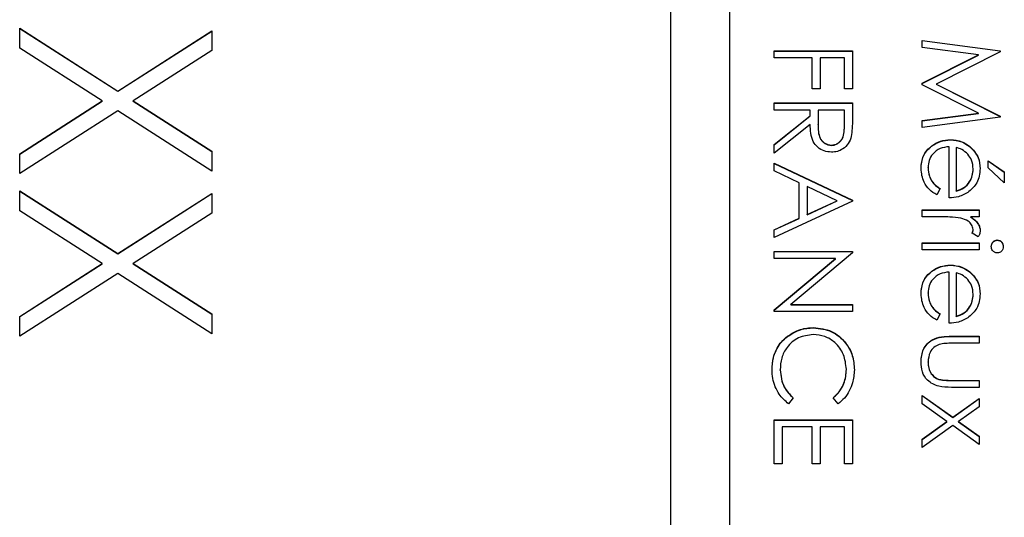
# Model space of a CAD drawing. Header units: millimetres. Extents: x 1371 to 1979, y 376 to 761.
# Tile 15 of 23: x 1924.45 to 1931.11, y 599.78 to 603.15. Entities that reach past the tile are written whole.
import ezdxf

# ---------------------------------------------------------------- set-up
doc = ezdxf.new("R2010")
doc.units = ezdxf.units.MM

msp = doc.modelspace()

# ---------------------------------------------------------------- linework, layer by layer
at = {"color": 7, "linetype": 'Continuous', "lineweight": 25}
for p, q in [((1928.8492, 614.0437), (1928.8492, 574.0491)), ((1929.2492, 574.0491), (1929.2492, 614.0437)), ((1924.4492, 603.0869), (1925.1122, 602.6624)), ((1924.4492, 602.9522), (1924.4492, 603.0869)), ((1924.4492, 603.0852), (1925.1122, 602.6608)), ((1925.1122, 602.6624), (1925.7492, 603.0702)), ((1925.1122, 602.6608), (1925.7492, 603.0686)), ((1925.7492, 603.0702), (1925.7492, 602.9356)), ((1930.5492, 603.005), (1931.0784, 602.9352)), ((1930.5492, 602.9572), (1930.5492, 603.005)), ((1930.5492, 603.0034), (1931.0784, 602.9335)), ((1925.007, 602.5953), (1924.4492, 602.9522)), ((1925.7492, 602.9356), (1925.2174, 602.5953)), ((1929.5492, 602.8869), (1929.5492, 602.9344)), ((1929.5492, 602.9344), (1930.0784, 602.9344)), ((1929.5492, 602.9327), (1930.0784, 602.9327)), ((1930.0784, 602.9344), (1930.0784, 602.6766)), ((1930.9308, 602.9067), (1930.5492, 602.9572)), ((1931.0784, 602.9284), (1930.6442, 602.71)), ((1931.0784, 602.9352), (1931.0784, 602.9284)), ((1929.807, 602.8869), (1929.5492, 602.8869)), ((1929.807, 602.6766), (1929.807, 602.8869)), ((1929.8613, 602.8869), (1929.8613, 602.6766)), ((1930.0241, 602.8869), (1929.8613, 602.8869)), ((1930.0241, 602.6766), (1930.0241, 602.8869)), ((1930.5492, 602.7149), (1930.9308, 602.9067)), ((1930.5492, 602.7133), (1930.9308, 602.905)), ((1930.9308, 602.905), (1930.9308, 602.9067)), ((1925.1122, 602.6608), (1925.1122, 602.6624)), ((1929.8613, 602.6766), (1929.807, 602.6766)), ((1930.0784, 602.6766), (1930.0241, 602.6766)), ((1930.5492, 602.7042), (1930.5492, 602.7149)), ((1930.93, 602.5132), (1930.5492, 602.7042)), ((1930.6442, 602.71), (1931.0784, 602.492)), ((1930.6442, 602.7083), (1930.6442, 602.71)), ((1930.6442, 602.7083), (1931.0784, 602.4904)), ((1924.4492, 602.2383), (1925.007, 602.5953)), ((1925.007, 602.5936), (1925.007, 602.5953)), ((1925.2174, 602.5953), (1925.7492, 602.2549)), ((1925.2174, 602.5936), (1925.2174, 602.5953)), ((1924.4492, 602.2366), (1925.007, 602.5936)), ((1925.2174, 602.5936), (1925.7492, 602.2533)), ((1929.5492, 602.5342), (1929.5492, 602.5816)), ((1929.5492, 602.5816), (1930.0784, 602.5816)), ((1929.5492, 602.58), (1930.0784, 602.58)), ((1929.7934, 602.5342), (1929.5492, 602.5342)), ((1929.7934, 602.4956), (1929.7934, 602.5342)), ((1929.8477, 602.5342), (1929.847, 602.4373)), ((1930.0241, 602.5342), (1929.8477, 602.5342)), ((1930.0241, 602.435), (1930.0241, 602.5342)), ((1930.0784, 602.5816), (1930.0784, 602.4758)), ((1925.1122, 602.5278), (1924.4492, 602.1037)), ((1925.7492, 602.1203), (1925.1122, 602.5278)), ((1929.5492, 602.3012), (1929.7934, 602.4956)), ((1929.5492, 602.2996), (1929.7934, 602.4939)), ((1929.7934, 602.4939), (1929.7934, 602.4956)), ((1930.5492, 602.4626), (1930.93, 602.5132)), ((1930.5492, 602.4609), (1930.93, 602.5116)), ((1931.0784, 602.4852), (1930.5492, 602.4149)), ((1930.5492, 602.4149), (1930.5492, 602.4626)), ((1930.93, 602.5116), (1930.93, 602.5132)), ((1931.0784, 602.492), (1931.0784, 602.4852)), ((1929.7934, 602.4369), (1929.5492, 602.2425)), ((1929.847, 602.4356), (1929.847, 602.4373)), ((1930.0241, 602.4333), (1930.0241, 602.435)), ((1930.7415, 602.3318), (1930.7415, 602.3335)), ((1929.5492, 602.2425), (1929.5492, 602.3012)), ((1929.937, 602.2951), (1929.937, 602.2967)), ((1930.7324, 601.9401), (1930.7324, 602.286)), ((1930.7799, 602.281), (1930.7799, 601.9875)), ((1930.8706, 602.2873), (1930.8706, 602.289)), ((1924.4492, 602.1037), (1924.4492, 602.2383)), ((1925.7492, 602.2549), (1925.7492, 602.1203)), ((1929.5492, 602.1746), (1930.0784, 601.9237)), ((1929.5492, 602.1228), (1929.5492, 602.1746)), ((1929.5492, 602.173), (1930.0784, 601.922)), ((1930.5899, 602.1433), (1930.5899, 602.1449)), ((1930.8952, 602.1338), (1930.8952, 602.1354)), ((1930.997, 602.1434), (1930.997, 602.191)), ((1930.997, 602.191), (1931.1055, 602.1159)), ((1930.997, 602.1894), (1931.1055, 602.1142)), ((1931.1055, 602.0418), (1930.997, 602.1434)), ((1929.7188, 602.0424), (1929.5492, 602.1228)), ((1931.1055, 602.1159), (1931.1055, 602.0418)), ((1929.7188, 601.8025), (1929.7188, 602.0424)), ((1929.7731, 602.0166), (1929.7731, 601.8275)), ((1929.9752, 601.9208), (1929.7731, 602.0166)), ((1930.6713, 602.0026), (1930.6492, 601.9604)), ((1924.4492, 601.987), (1925.1122, 601.5626)), ((1924.4492, 601.8524), (1924.4492, 601.987)), ((1924.4492, 601.9854), (1925.1122, 601.5609)), ((1925.1122, 601.5626), (1925.7492, 601.9703)), ((1925.1122, 601.5609), (1925.7492, 601.9687)), ((1925.7492, 601.9703), (1925.7492, 601.8357)), ((1930.7799, 601.9859), (1930.7799, 601.9875)), ((1930.0784, 601.9169), (1929.5492, 601.6727)), ((1929.7731, 601.8275), (1929.9752, 601.9208)), ((1929.7731, 601.8259), (1929.9752, 601.9192)), ((1929.9752, 601.9192), (1929.9752, 601.9208)), ((1930.0784, 601.9237), (1930.0784, 601.9169)), ((1925.007, 601.4954), (1924.4492, 601.8524)), ((1925.7492, 601.8357), (1925.2174, 601.4954)), ((1929.5492, 601.7243), (1929.7188, 601.8025)), ((1929.5492, 601.7227), (1929.7188, 601.8009)), ((1929.7188, 601.8009), (1929.7188, 601.8025)), ((1929.7731, 601.8259), (1929.7731, 601.8275)), ((1930.5492, 601.8112), (1930.5492, 601.8587)), ((1930.5492, 601.8587), (1930.9359, 601.8587)), ((1930.5492, 601.857), (1930.9359, 601.857)), ((1930.6792, 601.8112), (1930.5492, 601.8112)), ((1930.9359, 601.8112), (1930.879, 601.8112)), ((1930.879, 601.8095), (1930.879, 601.8112)), ((1930.9359, 601.8587), (1930.9359, 601.8112)), ((1929.5492, 601.6727), (1929.5492, 601.7243)), ((1930.9294, 601.6755), (1930.8883, 601.7016)), ((1930.8952, 601.7242), (1930.8952, 601.7259)), ((1930.5492, 601.5873), (1930.5492, 601.6348)), ((1930.5492, 601.6348), (1930.9359, 601.6348)), ((1930.5492, 601.6332), (1930.9359, 601.6332)), ((1930.9359, 601.6348), (1930.9359, 601.5873)), ((1931.0578, 601.6535), (1931.0578, 601.6552)), ((1925.1122, 601.5609), (1925.1122, 601.5626)), ((1929.5492, 601.5777), (1930.0784, 601.5777)), ((1929.5492, 601.5302), (1929.5492, 601.5777)), ((1929.5492, 601.5761), (1930.0784, 601.5761)), ((1929.9647, 601.5302), (1929.5492, 601.5302)), ((1929.5492, 601.1815), (1929.9647, 601.5302)), ((1930.0784, 601.5678), (1929.6619, 601.2182)), ((1929.9647, 601.5286), (1929.9647, 601.5302)), ((1930.0784, 601.5777), (1930.0784, 601.5678)), ((1930.9359, 601.5873), (1930.5492, 601.5873)), ((1924.4492, 601.1384), (1925.007, 601.4954)), ((1924.4492, 601.1368), (1925.007, 601.4938)), ((1925.007, 601.4938), (1925.007, 601.4954)), ((1925.2174, 601.4954), (1925.7492, 601.1551)), ((1925.2174, 601.4938), (1925.2174, 601.4954)), ((1925.2174, 601.4938), (1925.7492, 601.1535)), ((1929.5492, 601.1799), (1929.9647, 601.5286)), ((1930.7415, 601.4839), (1930.7415, 601.4856)), ((1925.1122, 601.428), (1924.4492, 601.0038)), ((1925.7492, 601.0205), (1925.1122, 601.428)), ((1930.7324, 601.0921), (1930.7324, 601.4381)), ((1930.7799, 601.4331), (1930.7799, 601.1396)), ((1930.8706, 601.4394), (1930.8706, 601.4411)), ((1930.5899, 601.2954), (1930.5899, 601.297)), ((1930.8952, 601.2858), (1930.8952, 601.2875)), ((1929.6619, 601.2182), (1930.0784, 601.2182)), ((1929.6619, 601.2166), (1929.6619, 601.2182)), ((1929.6619, 601.2166), (1930.0784, 601.2166)), ((1930.0784, 601.2182), (1930.0784, 601.1707)), ((1924.4492, 601.0038), (1924.4492, 601.1384)), ((1925.7492, 601.1551), (1925.7492, 601.0205)), ((1929.5492, 601.1707), (1929.5492, 601.1815)), ((1930.0784, 601.1707), (1929.5492, 601.1707)), ((1930.6713, 601.1547), (1930.6492, 601.1125)), ((1930.7799, 601.138), (1930.7799, 601.1396)), ((1929.8169, 601.0605), (1929.8169, 601.0622)), ((1930.7511, 601.004), (1930.9359, 601.004)), ((1930.7511, 601.0023), (1930.7511, 601.004)), ((1930.7511, 601.0023), (1930.9359, 601.0023)), ((1930.9359, 601.004), (1930.9359, 600.9565)), ((1929.6282, 600.9935), (1929.6282, 600.9951)), ((1930.9359, 600.9565), (1930.7565, 600.9565)), ((1930.5899, 600.8286), (1930.5899, 600.8303)), ((1929.5899, 600.7755), (1929.5899, 600.7772)), ((1930.0377, 600.7788), (1930.0377, 600.7805)), ((1930.6623, 600.7117), (1930.6623, 600.7133)), ((1930.7565, 600.7055), (1930.9359, 600.7055)), ((1930.7565, 600.7039), (1930.7565, 600.7055)), ((1930.7565, 600.7039), (1930.9359, 600.7039)), ((1930.9359, 600.7055), (1930.9359, 600.658)), ((1930.5492, 600.6038), (1930.7569, 600.4556)), ((1930.5492, 600.5473), (1930.5492, 600.6038)), ((1930.5492, 600.6021), (1930.7569, 600.4539)), ((1930.9359, 600.658), (1930.7476, 600.658)), ((1929.6781, 600.5882), (1929.6466, 600.5467)), ((1929.9813, 600.5467), (1929.9495, 600.5882)), ((1930.7172, 600.4274), (1930.5492, 600.5473)), ((1930.7569, 600.4556), (1930.9359, 600.5834)), ((1930.7569, 600.4539), (1930.9359, 600.5818)), ((1930.9359, 600.5834), (1930.9359, 600.5269)), ((1930.9359, 600.5269), (1930.7964, 600.4274)), ((1929.5492, 600.1397), (1929.5492, 600.4381)), ((1929.5492, 600.4381), (1930.0784, 600.4381)), ((1929.5492, 600.4365), (1930.0784, 600.4365)), ((1930.0784, 600.4381), (1930.0784, 600.1397)), ((1930.5492, 600.3075), (1930.7172, 600.4274)), ((1930.5492, 600.3059), (1930.7172, 600.4257)), ((1930.7569, 600.3991), (1930.5492, 600.251)), ((1930.7172, 600.4257), (1930.7172, 600.4274)), ((1930.7569, 600.4539), (1930.7569, 600.4556)), ((1930.9359, 600.2714), (1930.7569, 600.3991)), ((1930.7964, 600.4274), (1930.9359, 600.3279)), ((1930.7964, 600.4257), (1930.7964, 600.4274)), ((1930.7964, 600.4257), (1930.9359, 600.3262)), ((1929.6035, 600.3906), (1929.6035, 600.1397)), ((1929.807, 600.3906), (1929.6035, 600.3906)), ((1929.807, 600.1397), (1929.807, 600.3906)), ((1929.8613, 600.3906), (1929.8613, 600.1397)), ((1930.0241, 600.3906), (1929.8613, 600.3906)), ((1930.0241, 600.1397), (1930.0241, 600.3906)), ((1930.5492, 600.251), (1930.5492, 600.3075)), ((1930.9359, 600.3279), (1930.9359, 600.2714)), ((1929.6035, 600.1397), (1929.5492, 600.1397)), ((1929.8613, 600.1397), (1929.807, 600.1397)), ((1930.0784, 600.1397), (1930.0241, 600.1397))]:
    msp.add_line(p, q, dxfattribs=at)
for points, knots in [([(1930.0784, 602.4758), (1930.0784, 602.4533), (1930.0786, 602.4132), (1930.0734, 602.3734), (1930.0712, 602.3559)], [0, 0, 0, 0, 0.56024, 1, 1, 1, 1]), ([(1929.9369, 602.2493), (1929.9201, 602.2506), (1929.8867, 602.2534), (1929.8422, 602.2796), (1929.7978, 602.3392), (1929.7952, 602.3966), (1929.7934, 602.4369)], [0, 0, 0, 0, 0.18712, 0.373979, 0.560911, 1, 1, 1, 1]), ([(1929.847, 602.4373), (1929.8471, 602.4048), (1929.8472, 602.3641), (1929.873, 602.324), (1929.8973, 602.303), (1929.9211, 602.2992), (1929.937, 602.2967)], [0, 0, 0, 0, 0.499827, 0.625498, 0.751208, 1, 1, 1, 1]), ([(1929.847, 602.4356), (1929.8471, 602.4031), (1929.8472, 602.3625), (1929.873, 602.3224), (1929.8973, 602.3013), (1929.9211, 602.2976), (1929.937, 602.2951)], [0, 0, 0, 0, 0.499827, 0.625498, 0.751208, 1, 1, 1, 1]), ([(1929.937, 602.2967), (1929.9447, 602.2973), (1929.9602, 602.2985), (1929.9813, 602.309), (1929.9993, 602.3239), (1930.0251, 602.3631), (1930.0246, 602.403), (1930.0241, 602.435)], [0, 0, 0, 0, 0.125307, 0.250617, 0.375954, 0.501281, 1, 1, 1, 1]), ([(1929.937, 602.2951), (1929.9447, 602.2957), (1929.9602, 602.2968), (1929.9813, 602.3073), (1929.9993, 602.3222), (1930.0251, 602.3615), (1930.0246, 602.4014), (1930.0241, 602.4333)], [0, 0, 0, 0, 0.125307, 0.250617, 0.375954, 0.501281, 1, 1, 1, 1]), ([(1930.0712, 602.3559), (1930.0657, 602.3393), (1930.0546, 602.3061), (1930.019, 602.2712), (1929.9779, 602.2519), (1929.9506, 602.2501), (1929.9369, 602.2493)], [0, 0, 0, 0, 0.2797971, 0.5594998, 0.7796265, 1, 1, 1, 1]), ([(1930.5424, 602.139), (1930.5451, 602.1684), (1930.5503, 602.2271), (1930.6068, 602.2904), (1930.6729, 602.3272), (1930.7186, 602.3314), (1930.7415, 602.3335)], [0, 0, 0, 0, 0.279885, 0.558859, 0.779462, 1, 1, 1, 1]), ([(1930.5424, 602.1374), (1930.5451, 602.1668), (1930.5503, 602.2255), (1930.6068, 602.2887), (1930.6729, 602.3255), (1930.7186, 602.3297), (1930.7415, 602.3318)], [0, 0, 0, 0, 0.279885, 0.558859, 0.779462, 1, 1, 1, 1]), ([(1930.7415, 602.3335), (1930.7678, 602.3311), (1930.8147, 602.3269), (1930.8535, 602.3006), (1930.8706, 602.289)], [0, 0, 0, 0, 0.559427, 1, 1, 1, 1]), ([(1930.7415, 602.3318), (1930.7678, 602.3295), (1930.8147, 602.3253), (1930.8535, 602.2989), (1930.8706, 602.2873)], [0, 0, 0, 0, 0.559427, 1, 1, 1, 1]), ([(1930.7324, 602.286), (1930.7114, 602.2836), (1930.6696, 602.2787), (1930.6222, 602.2413), (1930.594, 602.1944), (1930.5913, 602.1614), (1930.5899, 602.1449)], [0, 0, 0, 0, 0.279963, 0.559359, 0.779526, 1, 1, 1, 1]), ([(1930.8589, 602.235), (1930.8459, 602.2466), (1930.8225, 602.2672), (1930.7929, 602.2768), (1930.7799, 602.281)], [0, 0, 0, 0, 0.558795, 1, 1, 1, 1]), ([(1930.8706, 602.289), (1930.894, 602.2652), (1930.9358, 602.2227), (1930.9406, 602.1638), (1930.9427, 602.1378)], [0, 0, 0, 0, 0.558577, 1, 1, 1, 1]), ([(1930.8706, 602.2873), (1930.894, 602.2636), (1930.9358, 602.2211), (1930.9406, 602.1622), (1930.9427, 602.1362)], [0, 0, 0, 0, 0.558577, 1, 1, 1, 1]), ([(1930.8952, 602.1354), (1930.8934, 602.1559), (1930.8902, 602.1926), (1930.8685, 602.222), (1930.8589, 602.235)], [0, 0, 0, 0, 0.559458, 1, 1, 1, 1]), ([(1930.6492, 601.9604), (1930.6317, 601.9712), (1930.5967, 601.9928), (1930.5518, 602.0536), (1930.546, 602.1066), (1930.5424, 602.139)], [0, 0, 0, 0, 0.280919, 0.5614069, 1, 1, 1, 1]), ([(1930.5899, 602.1449), (1930.5918, 602.1255), (1930.5949, 602.0933), (1930.6144, 602.0524), (1930.6401, 602.0241), (1930.6609, 602.0098), (1930.6713, 602.0026)], [0, 0, 0, 0, 0.339465, 0.559626, 0.779498, 1, 1, 1, 1]), ([(1930.5899, 602.1433), (1930.5918, 602.1238), (1930.5949, 602.0917), (1930.6144, 602.0508), (1930.6401, 602.0224), (1930.6609, 602.0081), (1930.6713, 602.0009)], [0, 0, 0, 0, 0.339465, 0.559626, 0.779498, 1, 1, 1, 1]), ([(1930.7799, 601.9875), (1930.7982, 601.9933), (1930.8347, 602.0049), (1930.8715, 602.0456), (1930.8917, 602.0906), (1930.894, 602.1205), (1930.8952, 602.1354)], [0, 0, 0, 0, 0.280138, 0.559194, 0.779598, 1, 1, 1, 1]), ([(1930.7799, 601.9859), (1930.7982, 601.9917), (1930.8347, 602.0033), (1930.8715, 602.0439), (1930.8917, 602.0889), (1930.894, 602.1188), (1930.8952, 602.1338)], [0, 0, 0, 0, 0.2801382, 0.5591944, 0.7795977, 1, 1, 1, 1]), ([(1930.9427, 602.1378), (1930.9387, 602.1035), (1930.9316, 602.042), (1930.8865, 602.0005), (1930.8666, 601.9821)], [0, 0, 0, 0, 0.5589188, 1, 1, 1, 1]), ([(1930.8666, 601.9821), (1930.8433, 601.9684), (1930.8017, 601.9437), (1930.7536, 601.9412), (1930.7324, 601.9401)], [0, 0, 0, 0, 0.558897, 1, 1, 1, 1]), ([(1930.8119, 601.8027), (1930.7872, 601.8058), (1930.7431, 601.8114), (1930.6987, 601.8112), (1930.6792, 601.8112)], [0, 0, 0, 0, 0.559636, 1, 1, 1, 1]), ([(1930.8952, 601.7259), (1930.8928, 601.737), (1930.8879, 601.7595), (1930.8567, 601.7883), (1930.8289, 601.7972), (1930.8119, 601.8027)], [0, 0, 0, 0, 0.278336, 0.558768, 1, 1, 1, 1]), ([(1930.879, 601.8112), (1930.8971, 601.7979), (1930.9225, 601.7794), (1930.9403, 601.743), (1930.9419, 601.7256), (1930.9427, 601.7168)], [0, 0, 0, 0, 0.558788, 0.779481, 1, 1, 1, 1]), ([(1930.879, 601.8095), (1930.8971, 601.7962), (1930.9225, 601.7777), (1930.9403, 601.7414), (1930.9419, 601.7239), (1930.9427, 601.7152)], [0, 0, 0, 0, 0.558788, 0.779481, 1, 1, 1, 1]), ([(1930.8883, 601.7016), (1930.8903, 601.7059), (1930.8939, 601.7137), (1930.8948, 601.7221), (1930.8952, 601.7259)], [0, 0, 0, 0, 0.560396, 1, 1, 1, 1]), ([(1930.8883, 601.6999), (1930.8903, 601.7043), (1930.8939, 601.712), (1930.8948, 601.7205), (1930.8952, 601.7242)], [0, 0, 0, 0, 0.560396, 1, 1, 1, 1]), ([(1930.9427, 601.7168), (1930.9417, 601.7086), (1930.94, 601.694), (1930.9327, 601.6812), (1930.9294, 601.6755)], [0, 0, 0, 0, 0.559243, 1, 1, 1, 1]), ([(1931.0173, 601.6113), (1931.018, 601.6175), (1931.0193, 601.6299), (1931.0299, 601.6442), (1931.0432, 601.6535), (1931.0529, 601.6546), (1931.0578, 601.6552)], [0, 0, 0, 0, 0.279784, 0.559698, 0.779921, 1, 1, 1, 1]), ([(1931.0173, 601.6096), (1931.018, 601.6158), (1931.0193, 601.6283), (1931.0299, 601.6425), (1931.0432, 601.6519), (1931.0529, 601.653), (1931.0578, 601.6535)], [0, 0, 0, 0, 0.279784, 0.559698, 0.779921, 1, 1, 1, 1]), ([(1931.0578, 601.567), (1931.0516, 601.5679), (1931.0391, 601.5697), (1931.0262, 601.5824), (1931.0184, 601.5965), (1931.0177, 601.6064), (1931.0173, 601.6113)], [0, 0, 0, 0, 0.27916, 0.558862, 0.779356, 1, 1, 1, 1]), ([(1931.0578, 601.6552), (1931.0641, 601.6543), (1931.0765, 601.6526), (1931.0897, 601.6402), (1931.0976, 601.626), (1931.0983, 601.6162), (1931.0987, 601.6113)], [0, 0, 0, 0, 0.279289, 0.558897, 0.779452, 1, 1, 1, 1]), ([(1931.0578, 601.6535), (1931.0641, 601.6527), (1931.0765, 601.6509), (1931.0897, 601.6385), (1931.0976, 601.6244), (1931.0983, 601.6145), (1931.0987, 601.6096)], [0, 0, 0, 0, 0.279289, 0.558897, 0.779452, 1, 1, 1, 1]), ([(1931.0987, 601.6113), (1931.0981, 601.605), (1931.0968, 601.5924), (1931.0861, 601.5779), (1931.0726, 601.5685), (1931.0627, 601.5675), (1931.0578, 601.567)], [0, 0, 0, 0, 0.279869, 0.559866, 0.779911, 1, 1, 1, 1]), ([(1930.5424, 601.2911), (1930.5451, 601.3205), (1930.5503, 601.3792), (1930.6068, 601.4425), (1930.6729, 601.4792), (1930.7186, 601.4835), (1930.7415, 601.4856)], [0, 0, 0, 0, 0.279885, 0.558859, 0.779462, 1, 1, 1, 1]), ([(1930.5424, 601.2894), (1930.5451, 601.3189), (1930.5503, 601.3776), (1930.6068, 601.4408), (1930.6729, 601.4776), (1930.7186, 601.4818), (1930.7415, 601.4839)], [0, 0, 0, 0, 0.279885, 0.558859, 0.779462, 1, 1, 1, 1]), ([(1930.7415, 601.4856), (1930.7678, 601.4832), (1930.8147, 601.479), (1930.8535, 601.4527), (1930.8706, 601.4411)], [0, 0, 0, 0, 0.559427, 1, 1, 1, 1]), ([(1930.7415, 601.4839), (1930.7678, 601.4816), (1930.8147, 601.4774), (1930.8535, 601.451), (1930.8706, 601.4394)], [0, 0, 0, 0, 0.559427, 1, 1, 1, 1]), ([(1930.7324, 601.4381), (1930.7114, 601.4357), (1930.6696, 601.4308), (1930.6222, 601.3934), (1930.594, 601.3464), (1930.5913, 601.3135), (1930.5899, 601.297)], [0, 0, 0, 0, 0.279963, 0.559359, 0.779526, 1, 1, 1, 1]), ([(1930.8589, 601.3871), (1930.8459, 601.3987), (1930.8225, 601.4193), (1930.7929, 601.4289), (1930.7799, 601.4331)], [0, 0, 0, 0, 0.558795, 1, 1, 1, 1]), ([(1930.8706, 601.4411), (1930.894, 601.4173), (1930.9358, 601.3748), (1930.9406, 601.3159), (1930.9427, 601.2899)], [0, 0, 0, 0, 0.558577, 1, 1, 1, 1]), ([(1930.8706, 601.4394), (1930.894, 601.4157), (1930.9358, 601.3732), (1930.9406, 601.3143), (1930.9427, 601.2883)], [0, 0, 0, 0, 0.558577, 1, 1, 1, 1]), ([(1930.8952, 601.2875), (1930.8934, 601.308), (1930.8902, 601.3447), (1930.8685, 601.3741), (1930.8589, 601.3871)], [0, 0, 0, 0, 0.559458, 1, 1, 1, 1]), ([(1930.6492, 601.1125), (1930.6317, 601.1233), (1930.5967, 601.1449), (1930.5518, 601.2057), (1930.546, 601.2587), (1930.5424, 601.2911)], [0, 0, 0, 0, 0.280919, 0.5614069, 1, 1, 1, 1]), ([(1930.5899, 601.297), (1930.5918, 601.2775), (1930.5949, 601.2454), (1930.6144, 601.2045), (1930.6401, 601.1762), (1930.6609, 601.1619), (1930.6713, 601.1547)], [0, 0, 0, 0, 0.339465, 0.559626, 0.779498, 1, 1, 1, 1]), ([(1930.5899, 601.2954), (1930.5918, 601.2759), (1930.5949, 601.2438), (1930.6144, 601.2029), (1930.6401, 601.1745), (1930.6609, 601.1602), (1930.6713, 601.153)], [0, 0, 0, 0, 0.339465, 0.559626, 0.779498, 1, 1, 1, 1]), ([(1930.7799, 601.1396), (1930.7982, 601.1454), (1930.8347, 601.157), (1930.8715, 601.1976), (1930.8917, 601.2427), (1930.894, 601.2725), (1930.8952, 601.2875)], [0, 0, 0, 0, 0.280138, 0.559194, 0.779598, 1, 1, 1, 1]), ([(1930.7799, 601.138), (1930.7982, 601.1438), (1930.8347, 601.1554), (1930.8715, 601.196), (1930.8917, 601.241), (1930.894, 601.2709), (1930.8952, 601.2858)], [0, 0, 0, 0, 0.280138, 0.559194, 0.779598, 1, 1, 1, 1]), ([(1930.9427, 601.2899), (1930.9387, 601.2556), (1930.9316, 601.1941), (1930.8865, 601.1525), (1930.8666, 601.1342)], [0, 0, 0, 0, 0.558919, 1, 1, 1, 1]), ([(1930.8666, 601.1342), (1930.8433, 601.1205), (1930.8017, 601.0958), (1930.7536, 601.0933), (1930.7324, 601.0921)], [0, 0, 0, 0, 0.558897, 1, 1, 1, 1]), ([(1929.8133, 601.0147), (1929.779, 601.0107), (1929.7106, 601.0026), (1929.6368, 600.9363), (1929.5955, 600.8577), (1929.5918, 600.804), (1929.5899, 600.7772)], [0, 0, 0, 0, 0.279434, 0.558921, 0.779283, 1, 1, 1, 1]), ([(1929.6282, 600.9951), (1929.6602, 601.017), (1929.7176, 601.0561), (1929.7865, 601.0603), (1929.8169, 601.0622)], [0, 0, 0, 0, 0.559029, 1, 1, 1, 1]), ([(1929.6282, 600.9935), (1929.6602, 601.0153), (1929.7176, 601.0545), (1929.7865, 601.0587), (1929.8169, 601.0605)], [0, 0, 0, 0, 0.5590286, 1, 1, 1, 1]), ([(1930.0377, 600.7805), (1930.0338, 600.8143), (1930.0261, 600.8818), (1929.9686, 600.9606), (1929.8931, 601.0075), (1929.8399, 601.0123), (1929.8133, 601.0147)], [0, 0, 0, 0, 0.279856, 0.559519, 0.779686, 1, 1, 1, 1]), ([(1929.8169, 601.0622), (1929.8583, 601.0574), (1929.9413, 601.0477), (1930.0321, 600.9694), (1930.0847, 600.8752), (1930.0895, 600.8101), (1930.0919, 600.7775)], [0, 0, 0, 0, 0.279512, 0.55908, 0.779374, 1, 1, 1, 1]), ([(1929.8169, 601.0605), (1929.8583, 601.0557), (1929.9413, 601.0461), (1930.0321, 600.9678), (1930.0847, 600.8736), (1930.0895, 600.8084), (1930.0919, 600.7759)], [0, 0, 0, 0, 0.279512, 0.55908, 0.779374, 1, 1, 1, 1]), ([(1930.5424, 600.8307), (1930.5447, 600.8601), (1930.5494, 600.9187), (1930.6268, 601.001), (1930.7039, 601.0028), (1930.7511, 601.004)], [0, 0, 0, 0, 0.28097, 0.559785, 1, 1, 1, 1]), ([(1930.5424, 600.829), (1930.5447, 600.8585), (1930.5494, 600.9171), (1930.6268, 600.9993), (1930.7039, 601.0012), (1930.7511, 601.0023)], [0, 0, 0, 0, 0.28097, 0.559785, 1, 1, 1, 1]), ([(1929.5356, 600.7769), (1929.5372, 600.8047), (1929.5397, 600.8506), (1929.5615, 600.9109), (1929.5892, 600.9576), (1929.6152, 600.9826), (1929.6282, 600.9951)], [0, 0, 0, 0, 0.339838, 0.559927, 0.779959, 1, 1, 1, 1]), ([(1929.5356, 600.7752), (1929.5372, 600.8031), (1929.5397, 600.8489), (1929.5615, 600.9092), (1929.5892, 600.956), (1929.6152, 600.981), (1929.6282, 600.9935)], [0, 0, 0, 0, 0.339838, 0.559927, 0.779959, 1, 1, 1, 1]), ([(1930.6661, 600.949), (1930.6532, 600.9431), (1930.6272, 600.9314), (1930.5963, 600.8889), (1930.5923, 600.8525), (1930.5899, 600.8303)], [0, 0, 0, 0, 0.280117, 0.560544, 1, 1, 1, 1]), ([(1930.7565, 600.9565), (1930.7395, 600.9565), (1930.7091, 600.9566), (1930.6793, 600.9513), (1930.6661, 600.949)], [0, 0, 0, 0, 0.560377, 1, 1, 1, 1]), ([(1930.7476, 600.658), (1930.7188, 600.6585), (1930.6613, 600.6593), (1930.5859, 600.6965), (1930.5467, 600.7627), (1930.5438, 600.808), (1930.5424, 600.8307)], [0, 0, 0, 0, 0.2815008, 0.5596459, 0.7792985, 1, 1, 1, 1]), ([(1930.5899, 600.8303), (1930.5907, 600.8165), (1930.5923, 600.789), (1930.6089, 600.7538), (1930.6328, 600.7271), (1930.6525, 600.7179), (1930.6623, 600.7133)], [0, 0, 0, 0, 0.28027, 0.560007, 0.780074, 1, 1, 1, 1]), ([(1930.5899, 600.8286), (1930.5907, 600.8148), (1930.5923, 600.7874), (1930.6089, 600.7521), (1930.6328, 600.7254), (1930.6525, 600.7163), (1930.6623, 600.7117)], [0, 0, 0, 0, 0.28027, 0.560007, 0.780074, 1, 1, 1, 1]), ([(1929.6466, 600.5467), (1929.6241, 600.5668), (1929.5869, 600.6001), (1929.555, 600.6621), (1929.5382, 600.7184), (1929.5365, 600.7574), (1929.5356, 600.7769)], [0, 0, 0, 0, 0.339341, 0.559515, 0.77972, 1, 1, 1, 1]), ([(1929.5899, 600.7772), (1929.5949, 600.7363), (1929.6038, 600.6631), (1929.6554, 600.6111), (1929.6781, 600.5882)], [0, 0, 0, 0, 0.5587722, 1, 1, 1, 1]), ([(1929.5899, 600.7755), (1929.5949, 600.7346), (1929.6038, 600.6614), (1929.6554, 600.6095), (1929.6781, 600.5866)], [0, 0, 0, 0, 0.558772, 1, 1, 1, 1]), ([(1929.9495, 600.5882), (1929.9675, 600.6055), (1929.9972, 600.634), (1930.0223, 600.6856), (1930.0355, 600.7322), (1930.037, 600.7644), (1930.0377, 600.7805)], [0, 0, 0, 0, 0.3393271, 0.5594657, 0.7797271, 1, 1, 1, 1]), ([(1929.9495, 600.5866), (1929.9675, 600.6038), (1929.9972, 600.6323), (1930.0223, 600.684), (1930.0355, 600.7306), (1930.037, 600.7628), (1930.0377, 600.7788)], [0, 0, 0, 0, 0.3393271, 0.5594657, 0.7797271, 1, 1, 1, 1]), ([(1930.0919, 600.7775), (1930.0899, 600.7473), (1930.0865, 600.6974), (1930.0592, 600.6333), (1930.0265, 600.5841), (1929.9964, 600.5591), (1929.9813, 600.5467)], [0, 0, 0, 0, 0.33969, 0.55984, 0.77993, 1, 1, 1, 1]), ([(1930.6623, 600.7133), (1930.6798, 600.7105), (1930.711, 600.7053), (1930.7426, 600.7054), (1930.7565, 600.7055)], [0, 0, 0, 0, 0.559371, 1, 1, 1, 1]), ([(1930.6623, 600.7117), (1930.6798, 600.7088), (1930.711, 600.7036), (1930.7426, 600.7038), (1930.7565, 600.7039)], [0, 0, 0, 0, 0.5593706, 1, 1, 1, 1])]:
    msp.add_open_spline(points, degree=3, knots=knots, dxfattribs=at)

doc.saveas('drawing.dxf')
